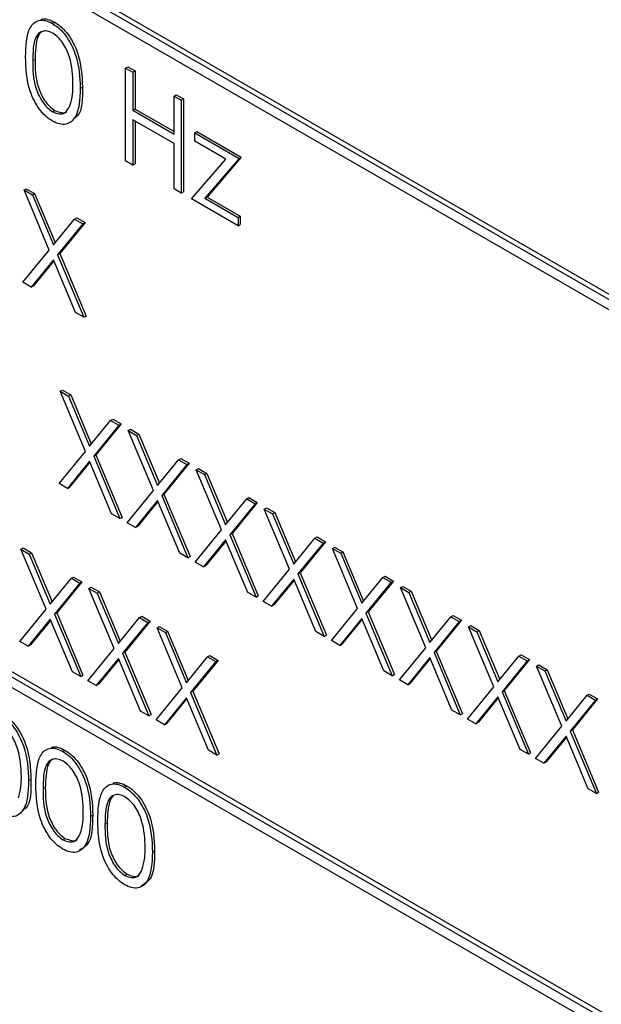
# Paper-space layout 'Blatt2' of a CAD drawing. Header units: millimetres. Extents: x 5 to 418, y 2 to 292.
# Tile 28 of 77: x 79.24 to 82.92, y 184.38 to 190.61. Entities that reach past the tile are written whole.
import ezdxf

# ---------------------------------------------------------------- set-up
doc = ezdxf.new("R2010")
doc.units = ezdxf.units.MM

psp = doc.layouts.new('Blatt2')

# ---------------------------------------------------------------- linework, layer by layer
at = {"color": 7, "linetype": 'Continuous', "lineweight": 25}
for p, q in [((83.6689, 188.437), (74.9007, 193.4988)), ((83.6971, 188.4534), (74.929, 193.5151)), ((74.9007, 193.4335), (83.6689, 188.3717)), ((79.4493, 190.5879), (79.4634, 190.596)), ((85.9316, 182.5582), (72.3552, 190.3957)), ((85.9599, 182.5745), (72.3834, 190.412)), ((72.3552, 190.3304), (85.9316, 182.4928)), ((79.9122, 190.3056), (79.9263, 190.3137)), ((79.9263, 190.3137), (79.972, 190.2873)), ((79.9122, 190.3056), (79.9579, 190.2792)), ((79.9122, 189.7176), (79.9122, 190.3056)), ((79.9579, 190.2792), (79.972, 190.2873)), ((79.9579, 190.2792), (79.9579, 190.038)), ((79.972, 190.2873), (79.972, 190.0462)), ((79.625, 190.1772), (79.6391, 190.1853)), ((80.219, 190.1285), (80.2331, 190.1366)), ((80.219, 189.8873), (80.219, 190.1285)), ((80.219, 190.1285), (80.2647, 190.1021)), ((80.2331, 190.1366), (80.2788, 190.1102)), ((80.2647, 190.1021), (80.2788, 190.1102)), ((80.2647, 190.1021), (80.2647, 189.5142)), ((80.2788, 190.1102), (80.2788, 189.5223)), ((79.4508, 190.0292), (79.4649, 190.0374)), ((79.9579, 190.038), (79.972, 190.0462)), ((79.9579, 190.038), (80.219, 189.8873)), ((79.972, 190.0462), (80.219, 189.9036)), ((80.219, 189.827), (79.9579, 189.9777)), ((79.9579, 189.9777), (79.9579, 189.6913)), ((79.972, 189.9695), (79.972, 189.6994)), ((80.3495, 189.8948), (80.3636, 189.903)), ((80.3495, 189.8948), (80.6302, 189.7328)), ((80.3495, 189.8421), (80.3495, 189.8948)), ((80.3636, 189.903), (80.6443, 189.741)), ((80.219, 189.5405), (80.219, 189.827)), ((80.5464, 189.7284), (80.3495, 189.8421)), ((79.9579, 189.6913), (79.9122, 189.7176)), ((79.9579, 189.6913), (79.972, 189.6994)), ((80.3299, 189.4765), (80.5464, 189.7284)), ((80.6302, 189.7328), (80.4138, 189.4809)), ((80.6443, 189.741), (80.4279, 189.489)), ((80.6302, 189.7328), (80.6443, 189.741)), ((79.2693, 189.5336), (79.2834, 189.5417)), ((79.2693, 189.5336), (79.322, 189.5031)), ((79.429, 189.1533), (79.2693, 189.5336)), ((79.2834, 189.5417), (79.3361, 189.5113)), ((79.322, 189.5031), (79.3361, 189.5113)), ((79.322, 189.5031), (79.4553, 189.1857)), ((79.3361, 189.5113), (79.4669, 189.1999)), ((80.2647, 189.5142), (80.219, 189.5405)), ((80.2647, 189.5142), (80.2788, 189.5223)), ((80.6236, 189.3069), (80.3299, 189.4765)), ((80.4138, 189.4809), (80.4279, 189.489)), ((80.4138, 189.4809), (80.6236, 189.3597)), ((80.4279, 189.489), (80.6378, 189.3679)), ((79.4553, 189.1857), (79.5886, 189.3492)), ((79.6413, 189.3188), (79.4817, 189.1228)), ((79.6555, 189.3269), (79.4958, 189.131)), ((79.5886, 189.3492), (79.6027, 189.3574)), ((79.5886, 189.3492), (79.6413, 189.3188)), ((79.6027, 189.3574), (79.6555, 189.3269)), ((79.6413, 189.3188), (79.6555, 189.3269)), ((80.6236, 189.3597), (80.6378, 189.3679)), ((80.6236, 189.3597), (80.6236, 189.3069)), ((80.6236, 189.3069), (80.6378, 189.3151)), ((80.6378, 189.3679), (80.6378, 189.3151)), ((79.2627, 188.9494), (79.429, 189.1533)), ((79.4817, 189.1228), (79.4958, 189.131)), ((79.4958, 189.131), (79.662, 188.7353)), ((79.4553, 189.0905), (79.3155, 188.919)), ((79.4578, 189.0845), (79.3296, 188.9271)), ((79.5951, 188.7575), (79.4553, 189.0905)), ((79.4817, 189.1228), (79.6478, 188.7271)), ((79.3155, 188.919), (79.2627, 188.9494)), ((79.3155, 188.919), (79.3296, 188.9271)), ((79.6478, 188.7271), (79.5951, 188.7575)), ((79.6478, 188.7271), (79.662, 188.7353)), ((79.4977, 188.2585), (79.5119, 188.2667)), ((79.4977, 188.2585), (79.5504, 188.2281)), ((79.6574, 187.8782), (79.4977, 188.2585)), ((79.5119, 188.2667), (79.5646, 188.2362)), ((79.5504, 188.2281), (79.5646, 188.2362)), ((79.5504, 188.2281), (79.6837, 187.9106)), ((79.5646, 188.2362), (79.6953, 187.9249)), ((79.6837, 187.9106), (79.817, 188.0742)), ((79.817, 188.0742), (79.8312, 188.0823)), ((79.817, 188.0742), (79.8698, 188.0437)), ((79.8312, 188.0823), (79.8839, 188.0519)), ((79.8698, 188.0437), (79.7102, 187.8478)), ((79.8839, 188.0519), (79.7243, 187.856)), ((79.8698, 188.0437), (79.8839, 188.0519)), ((79.9285, 188.0098), (79.9426, 188.018)), ((79.9285, 188.0098), (79.9812, 187.9794)), ((80.0882, 187.6296), (79.9285, 188.0098)), ((79.9426, 188.018), (79.9954, 187.9875)), ((79.9812, 187.9794), (79.9954, 187.9875)), ((79.9812, 187.9794), (80.1145, 187.6619)), ((79.9954, 187.9875), (80.1261, 187.6762)), ((79.4912, 187.6744), (79.6574, 187.8782)), ((79.7102, 187.8478), (79.7243, 187.856)), ((79.7102, 187.8478), (79.8763, 187.4521)), ((79.7243, 187.856), (79.8904, 187.4602)), ((80.1145, 187.6619), (80.2478, 187.8255)), ((80.2478, 187.8255), (80.262, 187.8336)), ((80.2478, 187.8255), (80.3006, 187.795)), ((80.262, 187.8336), (80.3147, 187.8032)), ((79.6837, 187.8155), (79.5439, 187.6439)), ((79.6863, 187.8094), (79.5581, 187.6521)), ((79.8236, 187.4825), (79.6837, 187.8155)), ((80.3006, 187.795), (80.1409, 187.5991)), ((80.3147, 187.8032), (80.1551, 187.6073)), ((80.3006, 187.795), (80.3147, 187.8032)), ((80.3593, 187.7611), (80.3734, 187.7693)), ((80.3593, 187.7611), (80.412, 187.7307)), ((80.519, 187.3809), (80.3593, 187.7611)), ((80.3734, 187.7693), (80.4262, 187.7389)), ((80.412, 187.7307), (80.4262, 187.7389)), ((80.412, 187.7307), (80.5453, 187.4133)), ((80.4262, 187.7389), (80.5569, 187.4275)), ((79.5439, 187.6439), (79.4912, 187.6744)), ((79.5439, 187.6439), (79.5581, 187.6521)), ((79.922, 187.4257), (80.0882, 187.6296)), ((80.1409, 187.5991), (80.1551, 187.6073)), ((80.1409, 187.5991), (80.3071, 187.2034)), ((80.1551, 187.6073), (80.3212, 187.2115)), ((80.5453, 187.4133), (80.6786, 187.5768)), ((80.6786, 187.5768), (80.6928, 187.585)), ((80.6786, 187.5768), (80.7313, 187.5464)), ((80.6928, 187.585), (80.7455, 187.5545)), ((80.1145, 187.5668), (79.9747, 187.3952)), ((80.1171, 187.5607), (79.9888, 187.4034)), ((80.2544, 187.2338), (80.1145, 187.5668)), ((80.7313, 187.5464), (80.5717, 187.3504)), ((80.7455, 187.5545), (80.5859, 187.3586)), ((80.7313, 187.5464), (80.7455, 187.5545)), ((80.7901, 187.5124), (80.8042, 187.5206)), ((80.7901, 187.5124), (80.8428, 187.482)), ((80.9498, 187.1322), (80.7901, 187.5124)), ((80.8042, 187.5206), (80.857, 187.4902)), ((79.8763, 187.4521), (79.8236, 187.4825)), ((79.8763, 187.4521), (79.8904, 187.4602)), ((80.8428, 187.482), (80.857, 187.4902)), ((80.8428, 187.482), (80.9761, 187.1646)), ((80.857, 187.4902), (80.9877, 187.1788)), ((79.9747, 187.3952), (79.922, 187.4257)), ((79.9747, 187.3952), (79.9888, 187.4034)), ((80.3528, 187.177), (80.519, 187.3809)), ((80.5717, 187.3504), (80.5859, 187.3586)), ((80.5717, 187.3504), (80.7379, 186.9547)), ((80.5859, 187.3586), (80.752, 186.9628)), ((80.9761, 187.1646), (81.1094, 187.3281)), ((81.1094, 187.3281), (81.1235, 187.3363)), ((81.1094, 187.3281), (81.1621, 187.2977)), ((81.1235, 187.3363), (81.1763, 187.3058)), ((79.2497, 187.2585), (79.2638, 187.2667)), ((79.2497, 187.2585), (79.3024, 187.2281)), ((79.4094, 186.8783), (79.2497, 187.2585)), ((79.2638, 187.2667), (79.3166, 187.2363)), ((80.5453, 187.3181), (80.4055, 187.1466)), ((80.5479, 187.312), (80.4196, 187.1547)), ((80.6851, 186.9851), (80.5453, 187.3181)), ((81.1621, 187.2977), (81.0025, 187.1017)), ((81.1763, 187.3058), (81.0167, 187.1099)), ((81.1621, 187.2977), (81.1763, 187.3058)), ((81.2209, 187.2638), (81.235, 187.2719)), ((81.2209, 187.2638), (81.2736, 187.2333)), ((81.3806, 186.8835), (81.2209, 187.2638)), ((81.235, 187.2719), (81.2877, 187.2415)), ((79.3024, 187.2281), (79.3166, 187.2363)), ((79.3024, 187.2281), (79.4357, 186.9107)), ((79.3166, 187.2363), (79.4473, 186.9249)), ((80.3071, 187.2034), (80.2544, 187.2338)), ((80.3071, 187.2034), (80.3212, 187.2115)), ((81.2736, 187.2333), (81.2877, 187.2415)), ((81.2736, 187.2333), (81.4069, 186.9159)), ((81.2877, 187.2415), (81.4185, 186.9301)), ((80.4055, 187.1466), (80.3528, 187.177)), ((80.4055, 187.1466), (80.4196, 187.1547)), ((80.7836, 186.9283), (80.9498, 187.1322)), ((79.4357, 186.9107), (79.569, 187.0742)), ((79.569, 187.0742), (79.5831, 187.0824)), ((79.569, 187.0742), (79.6217, 187.0438)), ((79.5831, 187.0824), (79.6359, 187.0519)), ((80.9761, 187.0694), (80.8363, 186.8979)), ((81.1159, 186.7364), (80.9761, 187.0694)), ((81.0025, 187.1017), (81.0167, 187.1099)), ((81.0025, 187.1017), (81.1687, 186.706)), ((81.0167, 187.1099), (81.1828, 186.7141)), ((81.4069, 186.9159), (81.5402, 187.0794)), ((81.5402, 187.0794), (81.5543, 187.0876)), ((81.5402, 187.0794), (81.5929, 187.049)), ((81.5543, 187.0876), (81.6071, 187.0571)), ((79.6217, 187.0438), (79.4621, 186.8478)), ((79.6359, 187.0519), (79.4763, 186.856)), ((79.6217, 187.0438), (79.6359, 187.0519)), ((79.6805, 187.0099), (79.6946, 187.018)), ((79.6805, 187.0099), (79.7332, 186.9794)), ((79.8402, 186.6296), (79.6805, 187.0099)), ((79.6946, 187.018), (79.7473, 186.9876)), ((80.9787, 187.0633), (80.8504, 186.906)), ((81.5929, 187.049), (81.4333, 186.853)), ((81.6071, 187.0571), (81.4475, 186.8612)), ((81.5929, 187.049), (81.6071, 187.0571)), ((81.6517, 187.0151), (81.6658, 187.0232)), ((81.6517, 187.0151), (81.7044, 186.9846)), ((81.8114, 186.6348), (81.6517, 187.0151)), ((81.6658, 187.0232), (81.7185, 186.9928)), ((79.7332, 186.9794), (79.7473, 186.9876)), ((79.7332, 186.9794), (79.8665, 186.662)), ((79.7473, 186.9876), (79.8781, 186.6762)), ((80.7379, 186.9547), (80.6851, 186.9851)), ((80.7379, 186.9547), (80.752, 186.9628)), ((81.7044, 186.9846), (81.7185, 186.9928)), ((81.7044, 186.9846), (81.8377, 186.6672)), ((81.7185, 186.9928), (81.8493, 186.6814)), ((80.8363, 186.8979), (80.7836, 186.9283)), ((80.8363, 186.8979), (80.8504, 186.906)), ((81.2144, 186.6796), (81.3806, 186.8835)), ((79.2432, 186.6744), (79.4094, 186.8783)), ((79.4621, 186.8478), (79.4763, 186.856)), ((79.4621, 186.8478), (79.6283, 186.4521)), ((79.4763, 186.856), (79.6424, 186.4602)), ((79.8665, 186.662), (79.9998, 186.8255)), ((79.9998, 186.8255), (80.0139, 186.8337)), ((79.9998, 186.8255), (80.0525, 186.7951)), ((80.0139, 186.8337), (80.0667, 186.8032)), ((81.4069, 186.8207), (81.2671, 186.6492)), ((81.5467, 186.4877), (81.4069, 186.8207)), ((81.4333, 186.853), (81.4475, 186.8612)), ((81.4333, 186.853), (81.5995, 186.4573)), ((81.4475, 186.8612), (81.6136, 186.4655)), ((81.8377, 186.6672), (81.971, 186.8307)), ((81.971, 186.8307), (81.9851, 186.8389)), ((81.971, 186.8307), (82.0237, 186.8003)), ((81.9851, 186.8389), (82.0379, 186.8084)), ((79.4357, 186.8155), (79.2959, 186.644)), ((79.4383, 186.8094), (79.31, 186.6521)), ((79.5755, 186.4825), (79.4357, 186.8155)), ((80.0525, 186.7951), (79.8929, 186.5991)), ((80.0667, 186.8032), (79.9071, 186.6073)), ((80.0525, 186.7951), (80.0667, 186.8032)), ((80.1113, 186.7612), (80.1254, 186.7693)), ((80.1113, 186.7612), (80.164, 186.7307)), ((80.271, 186.3809), (80.1113, 186.7612)), ((80.1254, 186.7693), (80.1781, 186.7389)), ((81.4094, 186.8147), (81.2812, 186.6573)), ((82.0237, 186.8003), (81.8641, 186.6044)), ((82.0379, 186.8084), (81.8783, 186.6125)), ((82.0237, 186.8003), (82.0379, 186.8084)), ((82.0825, 186.7664), (82.0966, 186.7745)), ((82.0825, 186.7664), (82.1352, 186.7359)), ((82.2422, 186.3861), (82.0825, 186.7664)), ((82.0966, 186.7745), (82.1493, 186.7441)), ((80.164, 186.7307), (80.1781, 186.7389)), ((80.164, 186.7307), (80.2973, 186.4133)), ((80.1781, 186.7389), (80.3089, 186.4275)), ((81.1687, 186.706), (81.1159, 186.7364)), ((81.1687, 186.706), (81.1828, 186.7141)), ((82.1352, 186.7359), (82.1493, 186.7441)), ((82.1352, 186.7359), (82.2685, 186.4185)), ((82.1493, 186.7441), (82.2801, 186.4327)), ((79.2959, 186.644), (79.2432, 186.6744)), ((79.2959, 186.644), (79.31, 186.6521)), ((81.2671, 186.6492), (81.2144, 186.6796)), ((81.2671, 186.6492), (81.2812, 186.6573)), ((81.6451, 186.4309), (81.8114, 186.6348)), ((79.6739, 186.4257), (79.8402, 186.6296)), ((79.8929, 186.5991), (79.9071, 186.6073)), ((79.8929, 186.5991), (80.059, 186.2034)), ((79.9071, 186.6073), (80.0732, 186.2116)), ((80.2973, 186.4133), (80.4306, 186.5768)), ((80.4306, 186.5768), (80.4447, 186.585)), ((80.4306, 186.5768), (80.4833, 186.5464)), ((80.4447, 186.585), (80.4975, 186.5545)), ((81.8377, 186.572), (81.6979, 186.4005)), ((81.9775, 186.239), (81.8377, 186.572)), ((81.8641, 186.6044), (81.8783, 186.6125)), ((81.8641, 186.6044), (82.0302, 186.2086)), ((81.8783, 186.6125), (82.0444, 186.2168)), ((82.2685, 186.4185), (82.4018, 186.582)), ((82.4018, 186.582), (82.4159, 186.5902)), ((82.4018, 186.582), (82.4545, 186.5516)), ((82.4159, 186.5902), (82.4687, 186.5598)), ((79.8665, 186.5668), (79.7267, 186.3953)), ((79.869, 186.5608), (79.7408, 186.4034)), ((80.0063, 186.2338), (79.8665, 186.5668)), ((80.4833, 186.5464), (80.3237, 186.3505)), ((80.4975, 186.5545), (80.3378, 186.3586)), ((80.4833, 186.5464), (80.4975, 186.5545)), ((81.8402, 186.566), (81.712, 186.4086)), ((82.4545, 186.5516), (82.2949, 186.3557)), ((82.4687, 186.5598), (82.309, 186.3638)), ((82.4545, 186.5516), (82.4687, 186.5598)), ((82.5133, 186.5177), (82.5274, 186.5258)), ((82.5133, 186.5177), (82.566, 186.4872)), ((82.673, 186.1374), (82.5133, 186.5177)), ((82.5274, 186.5258), (82.5801, 186.4954)), ((79.6283, 186.4521), (79.5755, 186.4825)), ((79.6283, 186.4521), (79.6424, 186.4602)), ((81.5995, 186.4573), (81.5467, 186.4877)), ((81.5995, 186.4573), (81.6136, 186.4655)), ((82.566, 186.4872), (82.5801, 186.4954)), ((82.566, 186.4872), (82.6993, 186.1698)), ((82.5801, 186.4954), (82.7109, 186.184)), ((79.7267, 186.3953), (79.6739, 186.4257)), ((79.7267, 186.3953), (79.7408, 186.4034)), ((81.6979, 186.4005), (81.6451, 186.4309)), ((81.6979, 186.4005), (81.712, 186.4086)), ((82.0759, 186.1822), (82.2422, 186.3861)), ((80.1047, 186.177), (80.271, 186.3809)), ((80.3237, 186.3505), (80.3378, 186.3586)), ((80.3237, 186.3505), (80.4898, 185.9547)), ((80.3378, 186.3586), (80.504, 185.9629)), ((82.2685, 186.3233), (82.1287, 186.1518)), ((82.4083, 185.9904), (82.2685, 186.3233)), ((82.2949, 186.3557), (82.309, 186.3638)), ((82.2949, 186.3557), (82.461, 185.9599)), ((82.309, 186.3638), (82.4752, 185.9681)), ((82.6993, 186.1698), (82.8326, 186.3333)), ((82.8326, 186.3333), (82.8467, 186.3415)), ((82.8326, 186.3333), (82.8853, 186.3029)), ((82.8467, 186.3415), (82.8994, 186.3111)), ((80.2973, 186.3181), (80.1575, 186.1466)), ((80.2998, 186.3121), (80.1716, 186.1547)), ((80.4371, 185.9851), (80.2973, 186.3181)), ((82.271, 186.3173), (82.1428, 186.16)), ((82.8853, 186.3029), (82.7257, 186.107)), ((82.8994, 186.3111), (82.7398, 186.1151)), ((82.8853, 186.3029), (82.8994, 186.3111)), ((80.059, 186.2034), (80.0063, 186.2338)), ((80.059, 186.2034), (80.0732, 186.2116)), ((82.0302, 186.2086), (81.9775, 186.239)), ((82.0302, 186.2086), (82.0444, 186.2168)), ((80.1575, 186.1466), (80.1047, 186.177)), ((80.1575, 186.1466), (80.1716, 186.1547)), ((82.1287, 186.1518), (82.0759, 186.1822)), ((82.1287, 186.1518), (82.1428, 186.16)), ((82.5067, 185.9335), (82.673, 186.1374)), ((82.6993, 186.0746), (82.5595, 185.9031)), ((82.8391, 185.7417), (82.6993, 186.0746)), ((82.7257, 186.107), (82.7398, 186.1151)), ((82.7257, 186.107), (82.8918, 185.7112)), ((82.7398, 186.1151), (82.906, 185.7194)), ((82.7018, 186.0686), (82.5736, 185.9113)), ((79.5145, 185.9776), (79.5287, 185.9857)), ((80.4898, 185.9547), (80.4371, 185.9851)), ((80.4898, 185.9547), (80.504, 185.9629)), ((82.461, 185.9599), (82.4083, 185.9904)), ((82.461, 185.9599), (82.4752, 185.9681)), ((82.5595, 185.9031), (82.5067, 185.9335)), ((82.5595, 185.9031), (82.5736, 185.9113)), ((79.2986, 185.7929), (79.3128, 185.8011)), ((79.9062, 185.7515), (79.9203, 185.7596)), ((82.8918, 185.7112), (82.8391, 185.7417)), ((82.8918, 185.7112), (82.906, 185.7194)), ((79.6903, 185.5669), (79.7044, 185.575)), ((79.5161, 185.4189), (79.5302, 185.4271)), ((80.0819, 185.3408), (80.096, 185.3489)), ((79.9077, 185.1928), (79.9218, 185.201))]:
    psp.add_line(p, q, dxfattribs=at)
at = {"color": 7, "linetype": 'Continuous', "lineweight": 18}
for p, q in [((79.3247, 190.3507), (79.3389, 190.3589)), ((79.39, 185.7404), (79.4042, 185.7486)), ((79.7816, 185.5143), (79.7958, 185.5225))]:
    psp.add_line(p, q, dxfattribs=at)
psp.add_open_spline([(63.2878, 206.2101), (65.3638, 204.8815), (69.5171, 202.2233), (77.1005, 197.6481), (86.0676, 192.4999), (93.1334, 188.7939), (96.6687, 186.9397)], degree=3, knots=[0, 0, 0, 0, 0.1970476, 0.3942021, 0.6969067, 1, 1, 1, 1], dxfattribs=at)
at = {"color": 7, "linetype": 'Continuous', "lineweight": 25}
for points, knots in [([(63.4542, 205.8474), (64.8106, 204.9738), (67.7482, 203.0819), (72.3774, 200.2267), (77.3222, 197.2729), (82.3608, 194.3679), (87.4902, 191.5143), (92.3127, 188.9139), (95.4616, 187.2888), (96.84, 186.5775)], [0, 0, 0, 0, 0.129176, 0.279748, 0.430402, 0.581177, 0.731953, 0.88267, 1, 1, 1, 1]), ([(79.2791, 190.3769), (79.281, 190.4459), (79.2835, 190.5324), (79.3309, 190.5933), (79.364, 190.6093), (79.4046, 190.6094), (79.4344, 190.5951), (79.4493, 190.5879)], [0, 0, 0, 0, 0.498702, 0.624177, 0.749467, 0.874745, 1, 1, 1, 1]), ([(79.3754, 190.6129), (79.3767, 190.6136), (79.3888, 190.6197), (79.4192, 190.6167), (79.4487, 190.6029), (79.4634, 190.596)], [0, 0, 0, 0, 0.057969, 0.529028, 1, 1, 1, 1]), ([(79.4493, 190.5879), (79.4643, 190.5778), (79.4942, 190.5578), (79.5489, 190.4955), (79.6177, 190.3577), (79.6221, 190.2494), (79.625, 190.1772)], [0, 0, 0, 0, 0.1256, 0.251197, 0.500581, 1, 1, 1, 1]), ([(79.4634, 190.596), (79.4784, 190.586), (79.5084, 190.5659), (79.563, 190.5037), (79.6318, 190.3659), (79.6362, 190.2576), (79.6391, 190.1853)], [0, 0, 0, 0, 0.1256, 0.251197, 0.500581, 1, 1, 1, 1]), ([(79.4508, 190.5267), (79.4391, 190.5321), (79.4158, 190.5429), (79.3848, 190.5401), (79.3601, 190.5254), (79.3264, 190.4733), (79.3255, 190.4052), (79.3247, 190.3507)], [0, 0, 0, 0, 0.125139, 0.250418, 0.375519, 0.500847, 1, 1, 1, 1]), ([(79.3761, 190.532), (79.3759, 190.5319), (79.3676, 190.527), (79.3428, 190.4779), (79.3406, 190.4118), (79.3389, 190.3589)], [0, 0, 0, 0, 0.004517, 0.204302, 1, 1, 1, 1]), ([(79.5793, 190.2038), (79.5774, 190.2594), (79.5746, 190.3428), (79.5269, 190.4512), (79.4858, 190.5023), (79.4624, 190.5185), (79.4508, 190.5267)], [0, 0, 0, 0, 0.500072, 0.749021, 0.874598, 1, 1, 1, 1]), ([(79.4493, 189.9698), (79.4344, 189.9798), (79.4047, 189.9997), (79.3506, 190.0617), (79.2838, 190.1991), (79.2809, 190.3057), (79.2791, 190.3769)], [0, 0, 0, 0, 0.125551, 0.25109, 0.50025, 1, 1, 1, 1]), ([(79.3247, 190.3507), (79.3251, 190.2956), (79.3257, 190.2129), (79.3746, 190.1045), (79.4159, 190.0537), (79.4392, 190.0374), (79.4508, 190.0292)], [0, 0, 0, 0, 0.500291, 0.749086, 0.874606, 1, 1, 1, 1]), ([(79.3389, 190.3589), (79.3393, 190.3037), (79.3398, 190.2211), (79.3887, 190.1126), (79.43, 190.0619), (79.4533, 190.0456), (79.4649, 190.0374)], [0, 0, 0, 0, 0.500291, 0.749086, 0.874606, 1, 1, 1, 1]), ([(79.56, 190.0671), (79.5665, 190.0905), (79.5781, 190.1322), (79.5789, 190.1819), (79.5793, 190.2038)], [0, 0, 0, 0, 0.559599, 1, 1, 1, 1]), ([(79.625, 190.1772), (79.6221, 190.1082), (79.6179, 190.0049), (79.5487, 189.9474), (79.4942, 189.9481), (79.4642, 189.9626), (79.4493, 189.9698)], [0, 0, 0, 0, 0.499407, 0.748743, 0.874372, 1, 1, 1, 1]), ([(79.6391, 190.1853), (79.6398, 190.1112), (79.6405, 190.0228), (79.5916, 189.9908), (79.5837, 189.9856)], [0, 0, 0, 0, 0.83825, 1, 1, 1, 1]), ([(79.4508, 190.0292), (79.4647, 190.0232), (79.4925, 190.0112), (79.5355, 190.0199), (79.5507, 190.0492), (79.56, 190.0671)], [0, 0, 0, 0, 0.280257, 0.560781, 1, 1, 1, 1]), ([(79.4649, 190.0374), (79.4785, 190.0319), (79.5057, 190.0208), (79.5335, 190.0208), (79.5409, 190.0308), (79.5411, 190.0311)], [0, 0, 0, 0, 0.492383, 0.985234, 1, 1, 1, 1]), ([(79.1229, 186.2036), (79.1379, 186.1936), (79.1679, 186.1735), (79.2225, 186.1113), (79.2913, 185.9735), (79.2957, 185.8652), (79.2986, 185.7929)], [0, 0, 0, 0, 0.1256, 0.251197, 0.500581, 1, 1, 1, 1]), ([(79.1371, 186.2118), (79.152, 186.2018), (79.182, 186.1817), (79.2366, 186.1195), (79.3055, 185.9817), (79.3098, 185.8733), (79.3128, 185.8011)], [0, 0, 0, 0, 0.1256, 0.251197, 0.500581, 1, 1, 1, 1]), ([(79.2529, 185.8195), (79.2511, 185.8752), (79.2482, 185.9586), (79.2006, 186.0669), (79.1594, 186.118), (79.1361, 186.1343), (79.1244, 186.1425)], [0, 0, 0, 0, 0.500072, 0.749021, 0.874598, 1, 1, 1, 1]), ([(79.4406, 186.0026), (79.442, 186.0032), (79.4541, 186.0094), (79.4845, 186.0064), (79.514, 185.9926), (79.5287, 185.9857)], [0, 0, 0, 0, 0.057969, 0.529028, 1, 1, 1, 1]), ([(79.3443, 185.7666), (79.3463, 185.8356), (79.3488, 185.9221), (79.3962, 185.983), (79.4293, 185.999), (79.4699, 185.9991), (79.4997, 185.9848), (79.5145, 185.9776)], [0, 0, 0, 0, 0.498702, 0.624177, 0.749467, 0.874745, 1, 1, 1, 1]), ([(79.5145, 185.9776), (79.5295, 185.9675), (79.5595, 185.9475), (79.6141, 185.8852), (79.6829, 185.7474), (79.6873, 185.6391), (79.6903, 185.5669)], [0, 0, 0, 0, 0.1256, 0.251197, 0.500581, 1, 1, 1, 1]), ([(79.5287, 185.9857), (79.5437, 185.9757), (79.5736, 185.9556), (79.6283, 185.8934), (79.6971, 185.7556), (79.7015, 185.6473), (79.7044, 185.575)], [0, 0, 0, 0, 0.1256, 0.251197, 0.500581, 1, 1, 1, 1]), ([(79.5161, 185.9164), (79.5044, 185.9218), (79.481, 185.9326), (79.4501, 185.9298), (79.4254, 185.9151), (79.3917, 185.863), (79.3908, 185.7949), (79.39, 185.7404)], [0, 0, 0, 0, 0.125139, 0.250418, 0.375519, 0.500847, 1, 1, 1, 1]), ([(79.4414, 185.9217), (79.4412, 185.9216), (79.4328, 185.9167), (79.408, 185.8676), (79.4059, 185.8015), (79.4042, 185.7486)], [0, 0, 0, 0, 0.004517, 0.204302, 1, 1, 1, 1]), ([(79.6446, 185.5935), (79.6427, 185.6491), (79.6399, 185.7325), (79.5922, 185.8409), (79.551, 185.8919), (79.5277, 185.9082), (79.5161, 185.9164)], [0, 0, 0, 0, 0.500072, 0.749021, 0.874598, 1, 1, 1, 1]), ([(79.2986, 185.7929), (79.2958, 185.724), (79.2915, 185.6207), (79.2223, 185.5632), (79.1678, 185.5639), (79.1379, 185.5783), (79.1229, 185.5856)], [0, 0, 0, 0, 0.499407, 0.748743, 0.874372, 1, 1, 1, 1]), ([(79.2337, 185.6829), (79.2402, 185.7062), (79.2517, 185.748), (79.2526, 185.7977), (79.2529, 185.8195)], [0, 0, 0, 0, 0.559599, 1, 1, 1, 1]), ([(79.3128, 185.8011), (79.3134, 185.727), (79.3142, 185.6386), (79.2653, 185.6066), (79.2573, 185.6014)], [0, 0, 0, 0, 0.83825, 1, 1, 1, 1]), ([(79.5145, 185.3595), (79.4997, 185.3695), (79.47, 185.3894), (79.4159, 185.4514), (79.349, 185.5888), (79.3462, 185.6954), (79.3443, 185.7666)], [0, 0, 0, 0, 0.125551, 0.25109, 0.50025, 1, 1, 1, 1]), ([(79.736, 185.5405), (79.7379, 185.6095), (79.7404, 185.696), (79.7878, 185.7569), (79.8209, 185.7729), (79.8615, 185.7731), (79.8913, 185.7587), (79.9062, 185.7515)], [0, 0, 0, 0, 0.498702, 0.624177, 0.749467, 0.874745, 1, 1, 1, 1]), ([(79.8323, 185.7765), (79.8336, 185.7772), (79.8457, 185.7834), (79.8761, 185.7803), (79.9056, 185.7665), (79.9203, 185.7596)], [0, 0, 0, 0, 0.057969, 0.529028, 1, 1, 1, 1]), ([(79.9203, 185.7596), (79.9353, 185.7496), (79.9653, 185.7295), (80.0199, 185.6673), (80.0887, 185.5295), (80.0931, 185.4212), (80.096, 185.3489)], [0, 0, 0, 0, 0.1256, 0.251197, 0.500581, 1, 1, 1, 1]), ([(79.39, 185.7404), (79.3904, 185.6852), (79.3909, 185.6026), (79.4398, 185.4942), (79.4811, 185.4434), (79.5044, 185.4271), (79.5161, 185.4189)], [0, 0, 0, 0, 0.500291, 0.749086, 0.874606, 1, 1, 1, 1]), ([(79.4042, 185.7486), (79.4045, 185.6934), (79.4051, 185.6108), (79.454, 185.5023), (79.4953, 185.4516), (79.5186, 185.4352), (79.5302, 185.4271)], [0, 0, 0, 0, 0.500291, 0.749086, 0.874606, 1, 1, 1, 1]), ([(79.9077, 185.6903), (79.896, 185.6957), (79.8727, 185.7065), (79.8417, 185.7037), (79.817, 185.689), (79.7833, 185.6369), (79.7824, 185.5688), (79.7816, 185.5143)], [0, 0, 0, 0, 0.125139, 0.250418, 0.375519, 0.500847, 1, 1, 1, 1]), ([(79.9062, 185.7515), (79.9212, 185.7414), (79.9511, 185.7214), (80.0058, 185.6592), (80.0746, 185.5213), (80.079, 185.413), (80.0819, 185.3408)], [0, 0, 0, 0, 0.1256, 0.251197, 0.500581, 1, 1, 1, 1]), ([(79.833, 185.6956), (79.8328, 185.6955), (79.8245, 185.6906), (79.7997, 185.6415), (79.7975, 185.5754), (79.7958, 185.5225)], [0, 0, 0, 0, 0.0045166, 0.204302, 1, 1, 1, 1]), ([(80.0362, 185.3674), (80.0343, 185.4231), (80.0315, 185.5064), (79.9838, 185.6148), (79.9427, 185.6659), (79.9193, 185.6822), (79.9077, 185.6903)], [0, 0, 0, 0, 0.500072, 0.749021, 0.874598, 1, 1, 1, 1]), ([(79.7044, 185.575), (79.7029, 185.5033), (79.7008, 185.3989), (79.6381, 185.3632), (79.6184, 185.3521)], [0, 0, 0, 0, 0.68684, 1, 1, 1, 1]), ([(79.6253, 185.4568), (79.6318, 185.4801), (79.6434, 185.5219), (79.6442, 185.5716), (79.6446, 185.5935)], [0, 0, 0, 0, 0.559599, 1, 1, 1, 1]), ([(79.6903, 185.5669), (79.6874, 185.4979), (79.6832, 185.3946), (79.6139, 185.3371), (79.5595, 185.3378), (79.5295, 185.3523), (79.5145, 185.3595)], [0, 0, 0, 0, 0.4994065, 0.7487427, 0.8743724, 1, 1, 1, 1]), ([(79.9062, 185.1334), (79.8913, 185.1434), (79.8616, 185.1633), (79.8075, 185.2253), (79.7407, 185.3627), (79.7378, 185.4693), (79.736, 185.5405)], [0, 0, 0, 0, 0.125551, 0.25109, 0.50025, 1, 1, 1, 1]), ([(79.7816, 185.5143), (79.782, 185.4592), (79.7826, 185.3765), (79.8315, 185.2681), (79.8728, 185.2173), (79.8961, 185.201), (79.9077, 185.1928)], [0, 0, 0, 0, 0.500291, 0.749086, 0.874606, 1, 1, 1, 1]), ([(79.7958, 185.5225), (79.7962, 185.4673), (79.7967, 185.3847), (79.8456, 185.2762), (79.8869, 185.2255), (79.9102, 185.2092), (79.9218, 185.201)], [0, 0, 0, 0, 0.500291, 0.749086, 0.874606, 1, 1, 1, 1]), ([(79.5161, 185.4189), (79.53, 185.4129), (79.5578, 185.4009), (79.6008, 185.4096), (79.616, 185.4389), (79.6253, 185.4568)], [0, 0, 0, 0, 0.280257, 0.560781, 1, 1, 1, 1]), ([(79.5302, 185.4271), (79.5438, 185.4216), (79.5709, 185.4105), (79.5988, 185.4105), (79.6061, 185.4205), (79.6064, 185.4208)], [0, 0, 0, 0, 0.492383, 0.985234, 1, 1, 1, 1]), ([(80.0819, 185.3408), (80.079, 185.2719), (80.0748, 185.1685), (80.0056, 185.111), (79.9511, 185.1117), (79.9211, 185.1262), (79.9062, 185.1334)], [0, 0, 0, 0, 0.499407, 0.748743, 0.874372, 1, 1, 1, 1]), ([(80.096, 185.3489), (80.0946, 185.2772), (80.0924, 185.1728), (80.0297, 185.1372), (80.01, 185.126)], [0, 0, 0, 0, 0.68684, 1, 1, 1, 1]), ([(80.0169, 185.2307), (80.0234, 185.2541), (80.035, 185.2958), (80.0358, 185.3455), (80.0362, 185.3674)], [0, 0, 0, 0, 0.5595988, 1, 1, 1, 1]), ([(79.9077, 185.1928), (79.9216, 185.1868), (79.9494, 185.1748), (79.9924, 185.1835), (80.0076, 185.2128), (80.0169, 185.2307)], [0, 0, 0, 0, 0.280257, 0.560781, 1, 1, 1, 1]), ([(79.9218, 185.201), (79.9354, 185.1955), (79.9626, 185.1844), (79.9904, 185.1844), (79.9978, 185.1944), (79.998, 185.1947)], [0, 0, 0, 0, 0.4923829, 0.9852344, 1, 1, 1, 1])]:
    psp.add_open_spline(points, degree=3, knots=knots, dxfattribs=at)

doc.saveas('drawing.dxf')
